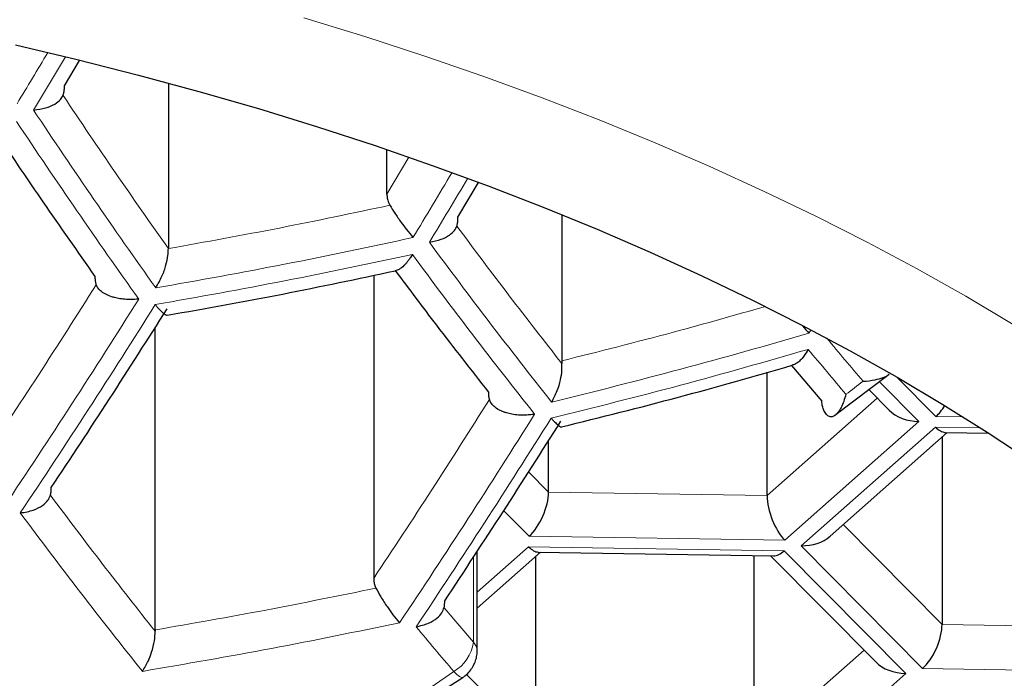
# Model space of a CAD drawing. Header units: millimetres. Extents: x 8 to 761, y 12 to 790.
# Tile 210 of 240: x 437.61 to 440.68, y 637.46 to 639.51. Entities that reach past the tile are written whole.
import ezdxf

# ---------------------------------------------------------------- set-up
doc = ezdxf.new("R2010")
doc.units = ezdxf.units.MM

msp = doc.modelspace()

# ---------------------------------------------------------------- linework, layer by layer
at = {"color": 7, "linetype": 'Continuous', "lineweight": 30}
for p, q in [((437.7523, 639.3059), (437.7992, 639.3845)), ((438.0759, 639.3142), (438.0759, 638.7987)), ((438.7569, 638.9685), (438.7569, 639.107)), ((438.9782, 638.8966), (439.0425, 639.0044)), ((439.3018, 638.9044), (439.3018, 638.4492)), ((438.7156, 638.7159), (438.7156, 637.7717)), ((438.0346, 637.6116), (438.0346, 638.5527)), ((439.3018, 638.4492), (439.302, 638.4408)), ((440.0176, 638.4349), (440.112, 638.3232)), ((439.9415, 638.0298), (439.9415, 638.4136)), ((440.1527, 638.2797), (440.3212, 638.4081)), ((440.258, 638.3599), (440.3211, 638.2961)), ((440.1372, 637.9032), (440.5026, 638.2264)), ((440.4953, 638.2265), (440.6317, 638.2244)), ((439.2605, 638.0405), (439.2605, 638.2013)), ((440.4864, 638.212), (440.4864, 637.6287)), ((439.0381, 637.547), (439.0381, 637.8563)), ((439.0381, 637.6791), (439.2354, 637.8536)), ((439.2281, 637.8537), (439.9616, 637.8423)), ((439.2192, 637.8393), (439.2192, 637.256)), ((439.9002, 637.8432), (439.9002, 637.2454)), ((439.9523, 637.8424), (440.2798, 637.5116)), ((438.0346, 637.6116), (438.0346, 637.6076))]:
    msp.add_line(p, q, dxfattribs=at)
at = {"color": 252, "linetype": 'Continuous', "lineweight": 0}
for p, q in [((438.8254, 639.0833), (438.7569, 638.9685)), ((440.0771, 638.5449), (440.0714, 638.5353)), ((440.4671, 638.2758), (440.3456, 638.3986)), ((440.2908, 638.385), (440.4143, 638.2603)), ((440.2845, 638.3331), (439.9415, 638.0298)), ((440.5525, 638.2745), (440.4671, 638.2758)), ((440.4143, 638.2603), (439.9963, 637.8906)), ((440.0474, 637.8734), (440.4654, 638.2431)), ((440.4654, 638.2431), (440.6058, 638.2409)), ((439.2605, 638.0405), (439.1981, 638.1035)), ((439.9415, 638.0298), (439.2605, 638.0405)), ((439.1999, 637.9031), (439.121, 637.9827)), ((440.4864, 637.6287), (440.1785, 637.9397)), ((439.9963, 637.8906), (439.1999, 637.9031)), ((439.0381, 637.7288), (439.1982, 637.8704)), ((439.1982, 637.8704), (439.9946, 637.8579)), ((439.9946, 637.8579), (440.373, 637.4758)), ((440.4258, 637.4913), (440.0474, 637.8734)), ((439.0261, 637.838), (439.0261, 637.5729)), ((439.0261, 637.5729), (438.9349, 637.6807)), ((441.1674, 637.6181), (440.4864, 637.6287)), ((440.2432, 637.5487), (439.9002, 637.2454)), ((441.2223, 637.4789), (440.4258, 637.4913)), ((439.2192, 637.256), (439.0047, 637.4726)), ((440.373, 637.4758), (439.955, 637.1061))]:
    msp.add_line(p, q, dxfattribs=at)
at = {"color": 252, "linetype": 'Continuous', "lineweight": 0, "flags": 128}
for points in [[(438.4983, 639.5171), (438.6881, 639.4588), (438.8752, 639.3978), (439.0592, 639.3342), (439.2401, 639.2679), (439.4177, 639.1992), (439.592, 639.1279), (439.7628, 639.0541), (439.93, 638.9779), (440.0935, 638.8994), (440.2532, 638.8185), (440.4089, 638.7354), (440.5606, 638.6502), (440.7081, 638.5627)], [(438.9929, 637.4634), (438.9891, 637.463), (438.9829, 637.466), (438.9748, 637.4725), (438.9651, 637.4822)]]:
    msp.add_lwpolyline(points, dxfattribs=at)
at = {"color": 7, "linetype": 'Continuous', "lineweight": 30, "flags": 128}
msp.add_lwpolyline([(437.5993, 639.4326), (437.7922, 639.3871), (437.9829, 639.3389), (438.1712, 639.288), (438.357, 639.2344), (438.5402, 639.1781), (438.7206, 639.1193), (438.8981, 639.0579), (439.0726, 638.994), (439.2439, 638.9277), (439.4121, 638.8589), (439.5768, 638.7877), (439.7381, 638.7143), (439.8958, 638.6385), (440.0498, 638.5605), (440.2, 638.4804), (440.3463, 638.3981), (440.4887, 638.3138), (440.6269, 638.2275), (440.7609, 638.1392)], dxfattribs=at)
at = {"color": 252, "linetype": 'Continuous', "lineweight": 0}
for centre, radius, start, end in [((413.0205, 654.1417), 28.7427, 328.79438, 329.16514), ((413.0653, 654.1273), 28.7511, 328.79208, 329.1779), ((454.9881, 650.7446), 20.8084, 213.59794, 215.4478), ((454.9457, 650.7223), 20.8245, 213.61169, 215.45952), ((414.2206, 653.7465), 28.7824, 328.79221, 329.26288), ((414.2762, 653.7278), 28.7767, 328.79452, 329.25765), ((435.0358, 656.1694), 17.7484, 279.73423, 282.37003), ((452.8954, 649.1442), 17.401, 216.39942, 218.46206), ((452.8555, 649.1209), 17.4202, 216.41187, 218.47172), ((415.4754, 652.7813), 26.5811, 326.19683, 327.8626), ((415.5268, 652.764), 26.5811, 326.19683, 327.8626), ((435.1113, 655.465), 17.6413, 283.6353, 286.32951), ((451.5178, 647.9549), 14.7906, 219.63795, 220.31511), ((451.4866, 647.9357), 14.8211, 219.6173, 220.32313), ((426.989, 655.7245), 21.8227, 307.213, 307.38834), ((416.7342, 652.3793), 26.5363, 326.24279, 327.91356), ((416.7878, 652.3631), 26.5324, 326.24681, 327.91801), ((451.8994, 648.6059), 17.8061, 216.6543, 218.65969), ((450.5831, 647.3984), 15.2745, 219.7991, 220.48156), ((438.9038, 637.5892), 0.1234, 299.7971, 352.4098), ((439.0017, 637.5459), 0.0364, 1.8487, 47.9354), ((429.2698, 651.5071), 17.0498, 268.12664, 304.65567)]:
    msp.add_arc(centre, radius, start, end, dxfattribs=at)
at = {"color": 7, "linetype": 'Continuous', "lineweight": 30}
for centre, major_axis, ratio, start_param, end_param in [((440.4671, 638.3596), (0.0417, 0.0977), 0.450139, 3.899768, 4.378408), ((440.4143, 638.3441), (0.1154, -0.0038), 0.72603, 3.796631, 4.736404), ((440.4654, 638.327), (-0.0367, 0.0993), 0.409829, 2.407432, 2.98401), ((439.1999, 637.9869), (0.0417, 0.0977), 0.450139, 3.899768, 5.470565), ((439.9963, 637.9744), (-0.0367, 0.0993), 0.409829, 0.836636, 2.407432), ((440.0474, 637.9573), (0.1154, -0.0038), 0.72603, 4.736404, 5.628147), ((439.1982, 637.9542), (-0.0367, 0.0993), 0.409829, 2.407432, 2.98401), ((439.9946, 637.9418), (0.0417, 0.0977), 0.450139, 3.323191, 3.899768), ((440.4258, 637.5752), (0.0417, 0.0977), 0.450139, 3.899768, 5.470565), ((440.373, 637.5596), (0.1154, -0.0038), 0.72603, 3.796631, 4.736404)]:
    msp.add_ellipse(centre, major_axis=major_axis, ratio=ratio, start_param=start_param, end_param=end_param, dxfattribs=at)
at = {"color": 252, "linetype": 'Continuous', "lineweight": 0}
for points, knots in [([(434.3863, 651.4029), (434.5188, 651.4023), (434.7838, 651.4011), (435.1714, 651.3917), (435.5489, 651.3773), (435.9161, 651.3578), (436.2822, 651.3331), (436.6716, 651.3011), (437.0838, 651.2604), (437.5178, 651.2099), (437.9497, 651.1518), (438.379, 651.0862), (438.8053, 651.0132), (439.1919, 650.9399), (439.5394, 650.8682), (439.8491, 650.8), (440.1752, 650.7236), (440.517, 650.638), (440.8737, 650.5426), (441.2261, 650.4422), (441.5739, 650.337), (441.9426, 650.2188), (442.3308, 650.0865), (442.7369, 649.939), (443.1354, 649.785), (443.4907, 649.6393), (443.805, 649.5039), (444.0803, 649.3804), (444.3894, 649.2361), (444.73, 649.0695), (445.0991, 648.8789), (445.4591, 648.6829), (445.7985, 648.4884), (446.1182, 648.2961), (446.4191, 648.1067), (446.7126, 647.9135), (447.0233, 647.6998), (447.3489, 647.4644), (447.6865, 647.2065), (448.0006, 646.953), (448.2926, 646.7046), (448.564, 646.4622), (448.8257, 646.2164), (449.0785, 645.9668), (449.3224, 645.7133), (449.5573, 645.4562), (449.7824, 645.1963), (449.9991, 644.9323), (450.2071, 644.6644), (450.4063, 644.3925), (450.5955, 644.1183), (450.7758, 643.8405), (450.9471, 643.559), (451.1091, 643.2741), (451.2609, 642.9873), (451.3854, 642.7341), (451.4862, 642.5152), (451.5668, 642.331), (451.6433, 642.1461), (451.7284, 641.9287), (451.8192, 641.6783), (451.9124, 641.3947), (451.9963, 641.1102), (452.0748, 640.8108), (452.1462, 640.4964), (452.2088, 640.167), (452.2539, 639.8729), (452.2857, 639.6143), (452.3004, 639.4656), (452.3068, 639.3913), (452.3068, 639.3913)], [0, 0, 0, 0, 0.012955, 0.02591, 0.037923, 0.049941, 0.061958, 0.073971, 0.088415, 0.102862, 0.117305, 0.131826, 0.146351, 0.160872, 0.17171, 0.18255, 0.193389, 0.206258, 0.219134, 0.232012, 0.244888, 0.257758, 0.273512, 0.289273, 0.305035, 0.32079, 0.33227, 0.343752, 0.355232, 0.371558, 0.38789, 0.404223, 0.42055, 0.435266, 0.449985, 0.464704, 0.47942, 0.49797, 0.516523, 0.535072, 0.551656, 0.568244, 0.584831, 0.601415, 0.618146, 0.63488, 0.651615, 0.668345, 0.685362, 0.702382, 0.719402, 0.736418, 0.753733, 0.771052, 0.78837, 0.805685, 0.816668, 0.827651, 0.83864, 0.84963, 0.866335, 0.883042, 0.89975, 0.916454, 0.935661, 0.954871, 0.974078, 0.987038, 0.999998, 1, 1, 1, 1]), ([(451.7069, 638.937), (451.6946, 639.0529), (451.6698, 639.2848), (451.6149, 639.632), (451.5468, 639.9793), (451.464, 640.3264), (451.3665, 640.6732), (451.2637, 640.9903), (451.1593, 641.2779), (451.0568, 641.5364), (450.946, 641.7938), (450.8256, 642.0525), (450.6953, 642.3123), (450.5549, 642.5731), (450.4055, 642.8325), (450.247, 643.0902), (450.0794, 643.3462), (449.9027, 643.6005), (449.7168, 643.8527), (449.5217, 644.1029), (449.3174, 644.351), (449.1039, 644.5967), (448.881, 644.8399), (448.6438, 645.0858), (448.3913, 645.3341), (448.1229, 645.5842), (447.8438, 645.8309), (447.5552, 646.0728), (447.2573, 646.3099), (446.9502, 646.542), (446.6326, 646.7698), (446.3045, 646.9932), (445.9659, 647.212), (445.6169, 647.4258), (445.2574, 647.6344), (444.8875, 647.8376), (444.5329, 648.0218), (444.1959, 648.188), (443.8785, 648.3374), (443.5548, 648.4826), (443.232, 648.6204), (442.9108, 648.751), (442.5916, 648.8746), (442.2671, 648.994), (441.9375, 649.1091), (441.6028, 649.2198), (441.2632, 649.326), (440.9187, 649.4275), (440.5649, 649.5254), (440.2017, 649.6195), (439.8291, 649.7092), (439.4521, 649.7933), (439.0759, 649.8706), (438.701, 649.9412), (438.3277, 650.0053), (437.9512, 650.0637), (437.572, 650.1163), (437.1902, 650.1631), (436.806, 650.2039), (436.4198, 650.2387), (436.025, 650.268), (435.6219, 650.2914), (435.2106, 650.3083), (434.7986, 650.3185), (434.4005, 650.3218), (434.0167, 650.319), (433.6473, 650.3108), (433.2786, 650.2972), (432.9091, 650.278), (432.5394, 650.2533), (432.1695, 650.2229), (431.8012, 650.187), (431.4334, 650.1455), (431.0664, 650.0984), (430.7002, 650.0455), (430.3368, 649.9873), (429.9805, 649.9246), (429.6314, 649.8575), (429.2894, 649.7865), (428.9509, 649.7107), (428.6148, 649.6302), (428.2814, 649.5449), (427.9508, 649.4548), (427.6243, 649.3604), (427.2983, 649.2607), (426.9731, 649.1555), (426.649, 649.0448), (426.3298, 648.9301), (425.9842, 648.7994), (425.6143, 648.6516), (425.2223, 648.4851), (424.8383, 648.3122), (424.4625, 648.1331), (424.095, 647.9479), (423.7334, 647.7556), (423.3782, 647.5562), (423.0297, 647.3499), (422.6906, 647.1383), (422.3608, 646.9215), (422.0406, 646.6998), (421.7386, 646.4798), (421.4541, 646.2619), (421.1859, 646.0468), (420.9265, 645.8285), (420.6756, 645.6073), (420.4334, 645.3833), (420.1997, 645.1566), (419.9747, 644.9274), (419.7581, 644.6957), (419.5501, 644.4617), (419.3506, 644.2256), (419.1595, 643.9874), (418.9725, 643.7415), (418.7903, 643.488), (418.6135, 643.2267), (418.4463, 642.9636), (418.2815, 642.6868), (418.1207, 642.3961), (417.9653, 642.0915), (417.822, 641.7852), (417.6908, 641.4772), (417.5716, 641.1679), (417.4643, 640.8572), (417.3688, 640.5454), (417.2844, 640.2295), (417.2112, 639.9097), (417.1499, 639.5861), (417.1, 639.2618), (417.0771, 639.0452), (417.0656, 638.937)], [0, 0, 0, 0, 0.0107101, 0.0214214, 0.0321315, 0.042915, 0.0536998, 0.0644833, 0.0726098, 0.0807376, 0.0888654, 0.0969919, 0.1053465, 0.1137027, 0.1220588, 0.1304134, 0.1387687, 0.1471256, 0.1554824, 0.1638376, 0.1721937, 0.1805516, 0.1889093, 0.1972653, 0.2061713, 0.2150798, 0.2239881, 0.232894, 0.2416884, 0.2504841, 0.2592784, 0.2680737, 0.2768705, 0.2856656, 0.294462, 0.30326, 0.3120562, 0.3190796, 0.3261048, 0.33313, 0.3401531, 0.3467102, 0.3532691, 0.3598279, 0.3663848, 0.372943, 0.3795033, 0.3860635, 0.3926215, 0.3994444, 0.4062699, 0.4130952, 0.419918, 0.4264724, 0.4330293, 0.4395862, 0.4461405, 0.4526956, 0.4592534, 0.4658111, 0.4723661, 0.4792729, 0.4861829, 0.4930929, 0.4999997, 0.5061902, 0.512383, 0.5185757, 0.5247662, 0.5310308, 0.5372978, 0.5435648, 0.5498295, 0.5561724, 0.5625176, 0.5688629, 0.5752059, 0.5813351, 0.5874662, 0.5935974, 0.5997267, 0.6059169, 0.6121089, 0.618301, 0.6244914, 0.6308965, 0.6373034, 0.6437105, 0.6501157, 0.6584387, 0.6667636, 0.6750867, 0.6834702, 0.6918552, 0.7002388, 0.7088579, 0.7174785, 0.7260977, 0.7347692, 0.743442, 0.7521136, 0.760106, 0.7681003, 0.7760947, 0.7840872, 0.7920786, 0.8000716, 0.8080647, 0.8160562, 0.8240467, 0.8320388, 0.8400309, 0.8480216, 0.8565797, 0.8651395, 0.8736994, 0.8822576, 0.8919739, 0.9016926, 0.9114114, 0.9211279, 0.9308435, 0.9405611, 0.9502789, 0.9599946, 0.9699948, 0.9799972, 0.9899997, 1, 1, 1, 1]), ([(417.0656, 638.937), (417.0764, 638.8322), (417.0979, 638.6226), (417.1451, 638.3088), (417.2033, 637.9949), (417.2736, 637.6812), (417.3558, 637.3677), (417.45, 637.0548), (417.5563, 636.7427), (417.6747, 636.4314), (417.7996, 636.1349), (417.9293, 635.8531), (418.062, 635.5859), (418.204, 635.3201), (418.3552, 635.0559), (418.5157, 634.7932), (418.6855, 634.5323), (418.8648, 634.2733), (419.0535, 634.0163), (419.2517, 633.7614), (419.4593, 633.5087), (419.6766, 633.2584), (419.9083, 633.0052), (420.1554, 632.7495), (420.4187, 632.4917), (420.693, 632.2373), (420.9765, 631.9882), (421.2691, 631.7444), (421.5705, 631.5062), (421.8832, 631.2716), (422.2073, 631.041), (422.5429, 630.8146), (422.889, 630.5932), (423.2455, 630.3773), (423.6126, 630.1669), (423.965, 629.976), (424.3003, 629.8036), (424.6163, 629.6484), (424.9389, 629.4974), (425.2631, 629.3529), (425.5882, 629.2148), (425.9141, 629.0831), (426.2457, 628.9558), (426.583, 628.8329), (426.9259, 628.7146), (427.2742, 628.6012), (427.6278, 628.4927), (427.9915, 628.3877), (428.3654, 628.2868), (428.7495, 628.1903), (429.1385, 628.0997), (429.5258, 628.0166), (429.9111, 627.9408), (430.2939, 627.8721), (430.6801, 627.8093), (431.0712, 627.7524), (431.467, 627.7016), (431.8672, 627.6569), (432.2696, 627.6187), (432.6808, 627.5865), (433.1004, 627.5608), (433.5283, 627.5421), (433.9571, 627.5308), (434.3624, 627.5272), (434.7439, 627.53), (435.1012, 627.5379), (435.4581, 627.5509), (435.8155, 627.5692), (436.1733, 627.5927), (436.5312, 627.6214), (436.8875, 627.6553), (437.2538, 627.6956), (437.6295, 627.7428), (438.0142, 627.7975), (438.3959, 627.8581), (438.7758, 627.9248), (439.1537, 627.9977), (439.5294, 628.0767), (439.901, 628.1612), (440.2737, 628.2525), (440.6471, 628.3508), (441.0209, 628.4561), (441.3893, 628.567), (441.7519, 628.683), (442.1086, 628.8043), (442.4592, 628.9305), (442.8037, 629.0616), (443.1421, 629.1973), (443.4741, 629.3375), (443.7999, 629.4821), (444.1193, 629.6308), (444.4322, 629.7835), (444.7385, 629.9401), (445.0382, 630.1005), (445.3313, 630.2644), (445.627, 630.4373), (445.9245, 630.6193), (446.2231, 630.8108), (446.5136, 631.0059), (446.8164, 631.2188), (447.1293, 631.4503), (447.4501, 631.7011), (447.7588, 631.9562), (448.0556, 632.2156), (448.3405, 632.4788), (448.6135, 632.7457), (448.8748, 633.0162), (449.1243, 633.2898), (449.3667, 633.5718), (449.6012, 633.8621), (449.8271, 634.1607), (450.0311, 634.4494), (450.2152, 634.7277), (450.3812, 634.995), (450.5374, 635.2641), (450.6841, 635.5348), (450.8211, 635.807), (450.9485, 636.0805), (451.0665, 636.3553), (451.1748, 636.6312), (451.2737, 636.9082), (451.3631, 637.1862), (451.4431, 637.465), (451.5151, 637.7502), (451.5785, 638.0418), (451.6323, 638.3397), (451.6763, 638.6381), (451.6967, 638.8374), (451.7069, 638.937)], [0, 0, 0, 0, 0.009667, 0.019335, 0.029002, 0.038724, 0.048447, 0.058169, 0.067929, 0.07769, 0.08745, 0.095948, 0.104448, 0.112948, 0.121446, 0.129945, 0.138445, 0.146945, 0.155444, 0.163944, 0.172445, 0.180946, 0.189446, 0.198504, 0.207564, 0.216624, 0.225682, 0.234566, 0.243452, 0.252336, 0.261271, 0.270208, 0.279143, 0.288054, 0.296967, 0.305878, 0.312993, 0.320111, 0.327228, 0.334343, 0.341131, 0.34792, 0.354709, 0.361496, 0.368285, 0.375076, 0.381866, 0.388655, 0.39573, 0.402809, 0.409887, 0.416963, 0.423704, 0.430448, 0.437192, 0.443934, 0.450767, 0.457603, 0.464439, 0.471273, 0.478453, 0.485636, 0.49282, 0.5, 0.505983, 0.511968, 0.517953, 0.523937, 0.529988, 0.536042, 0.542095, 0.548147, 0.554797, 0.561449, 0.568102, 0.574752, 0.581487, 0.588225, 0.594963, 0.601698, 0.608737, 0.615779, 0.622821, 0.62986, 0.636889, 0.64392, 0.650952, 0.657981, 0.665009, 0.672039, 0.679068, 0.686096, 0.693122, 0.700151, 0.707179, 0.714206, 0.721919, 0.729634, 0.737349, 0.745062, 0.754446, 0.763831, 0.773215, 0.782598, 0.791982, 0.801365, 0.810747, 0.82013, 0.829512, 0.839428, 0.849345, 0.85926, 0.867925, 0.876591, 0.885257, 0.893922, 0.902586, 0.911251, 0.919917, 0.92858, 0.937244, 0.945909, 0.954574, 0.963238, 0.972427, 0.981619, 0.99081, 1, 1, 1, 1]), ([(438.035, 638.6242), (438.1693, 638.6482), (438.4377, 638.696), (438.7035, 638.7523), (438.8362, 638.7805)], [0, 0, 0, 0, 0.500412, 1, 1, 1, 1]), ([(439.9359, 638.6185), (439.8405, 638.5914), (439.6304, 638.5318), (439.4179, 638.4784), (439.3018, 638.4492)], [0, 0, 0, 0, 0.453948, 1, 1, 1, 1]), ([(439.2684, 638.2709), (439.4029, 638.3042), (439.6719, 638.3709), (439.9371, 638.447), (440.0696, 638.485)], [0, 0, 0, 0, 0.500491, 1, 1, 1, 1]), ([(438.7964, 637.6337), (438.6636, 637.6063), (438.3978, 637.5515), (438.1294, 637.5055), (437.9951, 637.4825)], [0, 0, 0, 0, 0.4996, 1, 1, 1, 1])]:
    msp.add_open_spline(points, degree=3, knots=knots, dxfattribs=at)
at = {"color": 7, "linetype": 'Continuous', "lineweight": 30}
for points, knots in [([(422.7578, 638.1078), (422.7581, 638.1422), (422.7588, 638.2114), (422.7641, 638.3154), (422.7727, 638.4197), (422.7848, 638.5239), (422.8004, 638.628), (422.8193, 638.7318), (422.8417, 638.8354), (422.8675, 638.9387), (422.8967, 639.0417), (422.9292, 639.1444), (422.9651, 639.2466), (423.0043, 639.3485), (423.0467, 639.4499), (423.0924, 639.5509), (423.1414, 639.6515), (423.1936, 639.7516), (423.249, 639.8512), (423.3075, 639.9503), (423.3693, 640.0488), (423.4342, 640.1469), (423.5023, 640.2444), (423.5734, 640.3413), (423.6478, 640.4377), (423.7252, 640.5334), (423.8056, 640.6285), (423.8892, 640.723), (423.9758, 640.8168), (424.0655, 640.9099), (424.1581, 641.0023), (424.2538, 641.0939), (424.3525, 641.1848), (424.4541, 641.2749), (424.5586, 641.3642), (424.6661, 641.4526), (424.7764, 641.5401), (424.8896, 641.6268), (425.0056, 641.7125), (425.1245, 641.7972), (425.2461, 641.881), (425.3705, 641.9637), (425.4975, 642.0454), (425.6273, 642.126), (425.7597, 642.2055), (425.8947, 642.2839), (426.0322, 642.3612), (426.1723, 642.4372), (426.3149, 642.512), (426.46, 642.5856), (426.6074, 642.6579), (426.7573, 642.7289), (426.9094, 642.7987), (427.0639, 642.867), (427.2206, 642.934), (427.3794, 642.9996), (427.5404, 643.0638), (427.7036, 643.1266), (427.8687, 643.1879), (428.0359, 643.2477), (428.205, 643.3061), (428.376, 643.3629), (428.5489, 643.4181), (428.7236, 643.4718), (428.9, 643.5239), (429.0781, 643.5745), (429.2579, 643.6234), (429.4392, 643.6706), (429.6221, 643.7162), (429.8064, 643.7602), (429.9922, 643.8025), (430.1793, 643.843), (430.3678, 643.8819), (430.5574, 643.919), (430.7483, 643.9544), (430.9404, 643.9881), (431.1335, 644.02), (431.3276, 644.0501), (431.5227, 644.0784), (431.7187, 644.1049), (431.9155, 644.1297), (432.1131, 644.1526), (432.3114, 644.1737), (432.5104, 644.193), (432.71, 644.2105), (432.9102, 644.2261), (433.1108, 644.2399), (433.3119, 644.2518), (433.5133, 644.2619), (433.715, 644.2701), (433.917, 644.2765), (434.1191, 644.281), (434.3214, 644.2836), (434.5237, 644.2844), (434.726, 644.2833), (434.9283, 644.2804), (435.1304, 644.2756), (435.3323, 644.2689), (435.534, 644.2604), (435.7354, 644.2501), (435.9364, 644.2378), (436.137, 644.2238), (436.3371, 644.2078), (436.5366, 644.1901), (436.7355, 644.1705), (436.9337, 644.1491), (437.1313, 644.1259), (437.328, 644.1009), (437.5238, 644.074), (437.7188, 644.0454), (437.9128, 644.015), (438.1057, 643.9828), (438.2976, 643.9489), (438.4883, 643.9132), (438.6778, 643.8758), (438.8661, 643.8367), (439.053, 643.7958), (439.2386, 643.7533), (439.4228, 643.7091), (439.6054, 643.6632), (439.7865, 643.6156), (439.966, 643.5665), (440.1439, 643.5157), (440.3201, 643.4633), (440.4945, 643.4094), (440.6671, 643.3538), (440.8379, 643.2968), (441.0067, 643.2382), (441.1736, 643.1781), (441.3384, 643.1166), (441.5012, 643.0536), (441.6619, 642.9891), (441.8205, 642.9233), (441.9768, 642.8561), (442.1309, 642.7875), (442.2827, 642.7175), (442.4322, 642.6463), (442.5792, 642.5738), (442.7239, 642.5), (442.8661, 642.425), (443.0058, 642.3487), (443.1429, 642.2713), (443.2775, 642.1928), (443.4094, 642.1131), (443.5387, 642.0323), (443.6653, 641.9505), (443.7891, 641.8676), (443.9102, 641.7838), (444.0286, 641.6989), (444.1441, 641.6131), (444.2567, 641.5264), (444.3665, 641.4388), (444.4734, 641.3504), (444.5773, 641.2611), (444.6783, 641.171), (444.7764, 641.0801), (444.8714, 640.9886), (444.9635, 640.8962), (445.0525, 640.8032), (445.1384, 640.7096), (445.2213, 640.6153), (445.3011, 640.5204), (445.3778, 640.4249), (445.4515, 640.3288), (445.522, 640.2322), (445.5893, 640.1351), (445.6536, 640.0375), (445.7147, 639.9393), (445.7726, 639.8407), (445.8273, 639.7416), (445.8789, 639.6421), (445.9272, 639.5422), (445.9724, 639.4418), (446.0143, 639.341), (446.053, 639.2398), (446.0884, 639.1382), (446.1205, 639.0362), (446.1493, 638.9339), (446.1748, 638.8312), (446.1969, 638.7282), (446.2157, 638.6248), (446.2311, 638.5213), (446.2431, 638.4174), (446.2516, 638.3134), (446.2568, 638.21), (446.2574, 638.1413), (446.2577, 638.1074)], [0, 0, 0, 0, 0.005651, 0.011362, 0.01707, 0.022771, 0.028463, 0.034145, 0.039813, 0.045466, 0.051104, 0.056724, 0.062326, 0.067911, 0.073478, 0.079027, 0.084559, 0.090075, 0.095576, 0.101062, 0.106535, 0.111994, 0.117443, 0.12288, 0.128308, 0.133728, 0.139139, 0.144544, 0.149942, 0.155335, 0.160724, 0.166108, 0.171489, 0.176867, 0.182243, 0.187616, 0.192989, 0.19836, 0.20373, 0.2091, 0.21447, 0.21984, 0.22521, 0.23058, 0.235951, 0.241323, 0.246695, 0.252069, 0.257443, 0.262819, 0.268196, 0.273573, 0.278953, 0.284333, 0.289715, 0.295098, 0.300483, 0.305869, 0.311256, 0.316644, 0.322034, 0.327425, 0.332818, 0.338211, 0.343606, 0.349002, 0.354399, 0.359797, 0.365197, 0.370597, 0.375999, 0.381401, 0.386804, 0.392208, 0.397614, 0.403019, 0.408426, 0.413833, 0.419241, 0.42465, 0.430059, 0.435469, 0.44088, 0.44629, 0.451702, 0.457113, 0.462525, 0.467938, 0.47335, 0.478763, 0.484176, 0.489589, 0.495003, 0.500416, 0.505829, 0.511243, 0.516656, 0.522069, 0.527482, 0.532895, 0.538307, 0.543719, 0.549131, 0.554543, 0.559954, 0.565365, 0.570775, 0.576185, 0.581594, 0.587002, 0.59241, 0.597817, 0.603223, 0.608629, 0.614034, 0.619438, 0.624841, 0.630243, 0.635644, 0.641044, 0.646443, 0.65184, 0.657237, 0.662633, 0.668027, 0.67342, 0.678812, 0.684202, 0.689591, 0.694979, 0.700365, 0.70575, 0.711134, 0.716516, 0.721897, 0.727276, 0.732654, 0.738031, 0.743406, 0.74878, 0.754153, 0.759525, 0.764895, 0.770265, 0.775634, 0.781001, 0.786369, 0.791736, 0.797102, 0.802469, 0.807836, 0.813203, 0.818571, 0.823941, 0.829311, 0.834684, 0.840059, 0.845437, 0.850818, 0.856204, 0.861594, 0.866989, 0.872391, 0.8778, 0.883217, 0.888643, 0.894078, 0.899524, 0.904982, 0.910452, 0.915937, 0.921436, 0.92695, 0.932481, 0.938029, 0.943594, 0.949177, 0.954778, 0.960397, 0.966033, 0.971685, 0.977353, 0.983033, 0.988725, 0.994426, 1, 1, 1, 1]), ([(437.7479, 639.2757), (437.7489, 639.2786), (437.7508, 639.2847), (437.7521, 639.2952), (437.7522, 639.3027), (437.7523, 639.3059)], [0, 0, 0, 0, 0.3602659, 0.732127, 1, 1, 1, 1]), ([(437.656, 639.23), (437.6689, 639.2319), (437.6935, 639.2355), (437.7216, 639.2475), (437.7401, 639.2613), (437.7455, 639.2712), (437.7479, 639.2757)], [0, 0, 0, 0, 0.305281, 0.579522, 0.810576, 1, 1, 1, 1]), ([(437.5488, 639.145), (437.5941, 639.0777), (437.693, 638.9308), (437.7929, 638.789), (437.8471, 638.712)], [0, 0, 0, 0, 0.457433, 1, 1, 1, 1]), ([(438.7569, 638.9685), (438.7571, 638.9642), (438.7576, 638.9554), (438.7609, 638.9436), (438.7646, 638.9366), (438.7661, 638.9337)], [0, 0, 0, 0, 0.361479, 0.73236, 1, 1, 1, 1]), ([(438.7661, 638.9337), (438.7711, 638.9255), (438.7816, 638.9082), (438.7999, 638.8819), (438.8193, 638.8554), (438.8312, 638.8412), (438.838, 638.8331)], [0, 0, 0, 0, 0.234314, 0.499387, 0.715222, 1, 1, 1, 1]), ([(438.9747, 638.8687), (438.9755, 638.8719), (438.9773, 638.8784), (438.9781, 638.8883), (438.9782, 638.8947), (438.9782, 638.8966)], [0, 0, 0, 0, 0.4041053, 0.8208905, 1, 1, 1, 1]), ([(438.8894, 638.8183), (438.9021, 638.8209), (438.9257, 638.8259), (438.9516, 638.8395), (438.9679, 638.8541), (438.9726, 638.8642), (438.9747, 638.8687)], [0, 0, 0, 0, 0.317484, 0.589405, 0.816471, 1, 1, 1, 1]), ([(438.0367, 638.6766), (438.0435, 638.6884), (438.0561, 638.7102), (438.0687, 638.7455), (438.075, 638.7753), (438.0756, 638.7915), (438.0759, 638.7987)], [0, 0, 0, 0, 0.320644, 0.593364, 0.819189, 1, 1, 1, 1]), ([(438.8362, 638.7805), (438.8337, 638.7764), (438.829, 638.7688), (438.8221, 638.7595), (438.8159, 638.7519), (438.8069, 638.7426), (438.7955, 638.7334), (438.7866, 638.7307), (438.7827, 638.7295)], [0, 0, 0, 0, 0.154134, 0.285939, 0.395409, 0.505258, 0.779598, 1, 1, 1, 1]), ([(437.8471, 638.712), (437.8472, 638.7081), (437.8474, 638.7002), (437.849, 638.6917), (437.8505, 638.6873), (437.8509, 638.686)], [0, 0, 0, 0, 0.398374, 0.808035, 1, 1, 1, 1]), ([(438.0725, 638.5914), (438.1926, 638.6126), (438.4305, 638.6547), (438.666, 638.7049), (438.7826, 638.7298)], [0, 0, 0, 0, 0.504933, 1, 1, 1, 1]), ([(438.7828, 638.7302), (438.8255, 638.6732), (438.9219, 638.5444), (439.0189, 638.4209), (439.073, 638.352)], [0, 0, 0, 0, 0.4422957, 1, 1, 1, 1]), ([(437.9836, 638.6415), (437.9748, 638.6408), (437.9586, 638.6394), (437.9387, 638.6408), (437.925, 638.6426), (437.9163, 638.6442), (437.9086, 638.646), (437.897, 638.6492), (437.8825, 638.655), (437.8675, 638.6643), (437.8564, 638.6747), (437.8527, 638.6823), (437.8509, 638.686)], [0, 0, 0, 0, 0.157462, 0.29324, 0.353061, 0.407471, 0.456488, 0.500134, 0.635282, 0.762917, 0.884085, 1, 1, 1, 1]), ([(438.035, 638.6242), (438.0372, 638.6216), (438.0413, 638.6167), (438.0467, 638.6108), (438.0511, 638.6062), (438.0572, 638.6002), (438.0642, 638.5942), (438.07, 638.5906), (438.0719, 638.5912), (438.0725, 638.5914)], [0, 0, 0, 0, 0.1285257, 0.2393698, 0.3325274, 0.416208, 0.6593165, 0.8860751, 1, 1, 1, 1]), ([(440.0513, 638.5583), (440.0513, 638.5583), (440.0586, 638.5493), (440.065, 638.5423), (440.0714, 638.5353)], [0, 0, 0, 0, 0.002085, 1, 1, 1, 1]), ([(440.0696, 638.485), (440.0651, 638.4775), (440.0572, 638.4646), (440.0468, 638.4529), (440.0396, 638.4463), (440.0343, 638.4423), (440.0273, 638.4378), (440.0222, 638.4366), (440.0189, 638.4358)], [0, 0, 0, 0, 0.303558, 0.524843, 0.616233, 0.718089, 0.817355, 1, 1, 1, 1]), ([(439.2701, 638.3209), (439.2762, 638.3323), (439.2875, 638.3536), (439.2979, 638.3881), (439.3025, 638.4173), (439.3022, 638.4336), (439.302, 638.4408)], [0, 0, 0, 0, 0.320338, 0.593084, 0.819108, 1, 1, 1, 1]), ([(439.3011, 638.2435), (439.4228, 638.2737), (439.6637, 638.3335), (439.9014, 638.4016), (440.019, 638.4353)], [0, 0, 0, 0, 0.50507, 1, 1, 1, 1]), ([(440.24, 638.3855), (440.2531, 638.3866), (440.2763, 638.3886), (440.3022, 638.3972), (440.3173, 638.4033), (440.3212, 638.4079), (440.3213, 638.408)], [0, 0, 0, 0, 0.40443, 0.716031, 0.991456, 1, 1, 1, 1]), ([(439.073, 638.352), (439.0731, 638.3477), (439.0734, 638.339), (439.0751, 638.332), (439.076, 638.3285)], [0, 0, 0, 0, 0.49146, 1, 1, 1, 1]), ([(440.1869, 638.3451), (440.1847, 638.3376), (440.1801, 638.3225), (440.1723, 638.3045), (440.1642, 638.2912), (440.1573, 638.2832), (440.1515, 638.2783), (440.1446, 638.2747), (440.1358, 638.2743), (440.1257, 638.2805), (440.1204, 638.2901), (440.1179, 638.2947)], [0, 0, 0, 0, 0.143294, 0.287077, 0.408743, 0.508511, 0.56821, 0.640214, 0.771594, 0.889812, 1, 1, 1, 1]), ([(439.217, 638.2832), (439.2117, 638.2824), (439.2008, 638.2807), (439.184, 638.2799), (439.1654, 638.2804), (439.1469, 638.2826), (439.1311, 638.2863), (439.1193, 638.2903), (439.1069, 638.2957), (439.0934, 638.3041), (439.0815, 638.3157), (439.0778, 638.3243), (439.076, 638.3285)], [0, 0, 0, 0, 0.090996, 0.191371, 0.283206, 0.404937, 0.507744, 0.565919, 0.632579, 0.760392, 0.88234, 1, 1, 1, 1]), ([(440.1179, 638.2947), (440.1162, 638.299), (440.1128, 638.3078), (440.1122, 638.318), (440.112, 638.3232)], [0, 0, 0, 0, 0.491594, 1, 1, 1, 1]), ([(439.2684, 638.2709), (439.271, 638.268), (439.2757, 638.2628), (439.2818, 638.2567), (439.2884, 638.2505), (439.2947, 638.2453), (439.2994, 638.2427), (439.3007, 638.2433), (439.3011, 638.2435)], [0, 0, 0, 0, 0.167884, 0.3009697, 0.4285093, 0.6732425, 0.9016144, 1, 1, 1, 1]), ([(437.6144, 637.9759), (437.6217, 637.9769), (437.6359, 637.9789), (437.6601, 637.9857), (437.6834, 637.9972), (437.7015, 638.0137), (437.7062, 638.0253), (437.7084, 638.0305)], [0, 0, 0, 0, 0.165003, 0.31838, 0.589795, 0.8164, 1, 1, 1, 1]), ([(437.7084, 638.0305), (437.7091, 638.034), (437.7107, 638.0411), (437.7109, 638.05), (437.711, 638.0545)], [0, 0, 0, 0, 0.491752, 1, 1, 1, 1]), ([(438.7156, 637.7717), (438.7158, 637.7675), (438.7163, 637.759), (438.7193, 637.7489), (438.722, 637.7432), (438.7228, 637.7415)], [0, 0, 0, 0, 0.407978, 0.827131, 1, 1, 1, 1]), ([(438.7228, 637.7415), (438.7276, 637.7325), (438.7379, 637.7134), (438.757, 637.6843), (438.7773, 637.656), (438.7896, 637.6417), (438.7964, 637.6337)], [0, 0, 0, 0, 0.234784, 0.499494, 0.722314, 1, 1, 1, 1]), ([(438.9349, 637.6807), (438.9355, 637.6839), (438.9367, 637.6904), (438.9368, 637.6982), (438.9369, 637.7021)], [0, 0, 0, 0, 0.4939087, 1, 1, 1, 1]), ([(438.8478, 637.6212), (438.8611, 637.6243), (438.8858, 637.63), (438.9125, 637.6462), (438.929, 637.6635), (438.9331, 637.6754), (438.9349, 637.6807)], [0, 0, 0, 0, 0.318242, 0.590276, 0.816986, 1, 1, 1, 1]), ([(437.9951, 637.4825), (438.0016, 637.4931), (438.0126, 637.5111), (438.0251, 637.5442), (438.0336, 637.5766), (438.0343, 637.5977), (438.0346, 637.6076)], [0, 0, 0, 0, 0.294072, 0.500698, 0.766963, 1, 1, 1, 1]), ([(438.9928, 637.4636), (438.9971, 637.4666), (439.0065, 637.4732), (439.0185, 637.4867), (439.0283, 637.5026), (439.0347, 637.5196), (439.0378, 637.5344), (439.0379, 637.5436), (439.038, 637.5471)], [0, 0, 0, 0, 0.157077, 0.348881, 0.543732, 0.721223, 0.895834, 1, 1, 1, 1]), ([(428.7411, 634.4501), (428.7821, 634.4473), (428.8901, 634.44), (429.0663, 634.4318), (429.2694, 634.4249), (429.4736, 634.4214), (429.6789, 634.421), (429.8852, 634.4238), (430.0924, 634.4298), (430.3004, 634.4389), (430.5094, 634.4513), (430.7191, 634.4668), (430.9297, 634.4856), (431.1409, 634.5075), (431.3528, 634.5326), (431.5653, 634.5609), (431.7785, 634.5923), (431.9921, 634.627), (432.2062, 634.6648), (432.4208, 634.7058), (432.6358, 634.7499), (432.8512, 634.7972), (433.0668, 634.8477), (433.2827, 634.9013), (433.4989, 634.958), (433.7152, 635.0179), (433.9317, 635.0809), (434.1482, 635.147), (434.3648, 635.2162), (434.5814, 635.2885), (434.7979, 635.3639), (435.0144, 635.4424), (435.2308, 635.5239), (435.447, 635.6085), (435.663, 635.6962), (435.8787, 635.7869), (436.0942, 635.8806), (436.3093, 635.9774), (436.5241, 636.0772), (436.7386, 636.18), (436.9526, 636.2858), (437.1661, 636.3946), (437.3792, 636.5064), (437.5917, 636.6212), (437.8038, 636.739), (438.0152, 636.8599), (438.2262, 636.9837), (438.4292, 637.1062), (438.6244, 637.227), (438.81, 637.3444), (438.9325, 637.4241), (438.9929, 637.4634)], [0, 0, 0, 0, 0.012558, 0.03302, 0.053491, 0.073969, 0.094455, 0.11495, 0.135452, 0.155962, 0.17648, 0.197006, 0.21754, 0.238082, 0.258631, 0.279189, 0.299755, 0.320328, 0.340911, 0.361501, 0.3821, 0.402709, 0.423326, 0.443953, 0.464589, 0.485235, 0.505892, 0.52656, 0.547239, 0.56793, 0.588634, 0.60935, 0.630081, 0.650826, 0.671587, 0.692365, 0.71316, 0.733974, 0.754808, 0.775664, 0.796544, 0.817449, 0.838382, 0.859344, 0.88034, 0.901372, 0.922443, 0.943559, 0.962539, 0.981517, 1, 1, 1, 1])]:
    msp.add_open_spline(points, degree=3, knots=knots, dxfattribs=at)
at = {"color": 252, "linetype": 'Continuous', "lineweight": 0}
for points in [[(438.0759, 638.7987), (438.021, 638.8767), (437.9112, 639.0329), (437.8023, 639.1947), (437.7479, 639.2757)], [(438.7661, 638.9337), (438.6516, 638.9095), (438.4225, 638.8611), (438.1914, 638.8195), (438.0759, 638.7987)], [(439.302, 638.4408), (439.2473, 638.5106), (439.1379, 638.6502), (439.0291, 638.7959), (438.9747, 638.8687)], [(437.8509, 638.686), (437.7912, 638.5918), (437.6716, 638.4036), (437.5503, 638.2205), (437.4897, 638.1289)], [(439.076, 638.3285), (439.0164, 638.2344), (438.8971, 638.0463), (438.7761, 637.8632), (438.7156, 637.7717)], [(438.0346, 637.6076), (437.9801, 637.6766), (437.8711, 637.8147), (437.7626, 637.9586), (437.7084, 638.0305)], [(438.7228, 637.7415), (438.6085, 637.7183), (438.3801, 637.6717), (438.1498, 637.6316), (438.0346, 637.6116)]]:
    msp.add_open_spline(points, degree=3, dxfattribs=at)
at = {"color": 7, "linetype": 'Continuous', "lineweight": 30}
for points in [[(437.711, 638.0545), (437.7716, 638.1461), (437.8929, 638.3293), (438.0125, 638.5175), (438.0723, 638.6116)], [(438.9369, 637.7021), (438.9977, 637.7941), (439.1193, 637.9781), (439.2392, 638.1672), (439.2991, 638.2618)]]:
    msp.add_open_spline(points, degree=3, dxfattribs=at)

doc.saveas('drawing.dxf')
